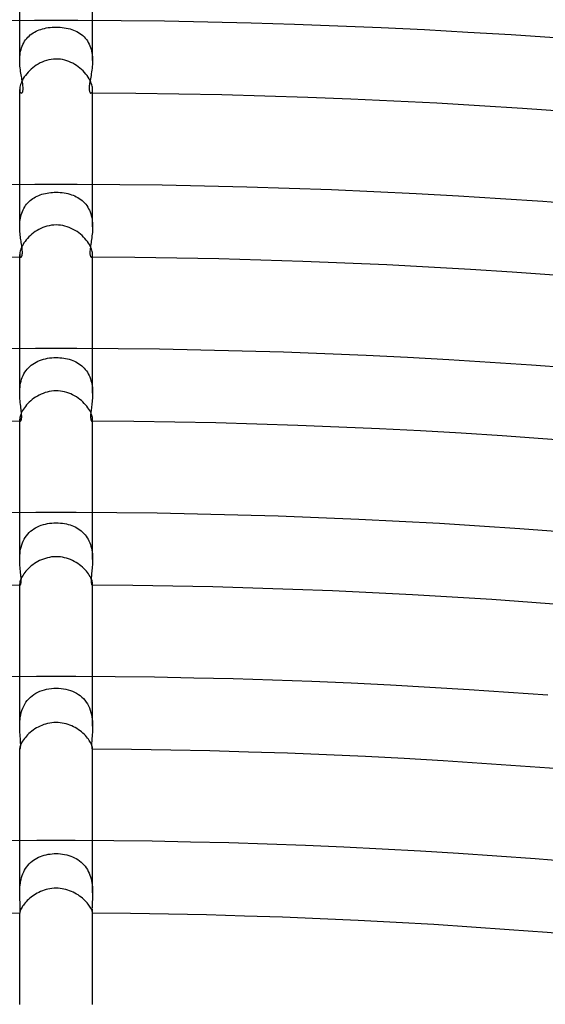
# Model space of a CAD drawing. Header units: millimetres. Extents: x -535 to 535, y -535 to 535.
# Tile 97 of 106: x -2 to 27, y 336 to 390. Entities that reach past the tile are written whole.
import ezdxf

# ---------------------------------------------------------------- set-up
doc = ezdxf.new("R2010")
doc.units = ezdxf.units.MM
doc.layers.add('HIDDEN', color=7, linetype='Continuous')
doc.layers.add('THICK', color=7, linetype='Continuous')

msp = doc.modelspace()

# ---------------------------------------------------------------- linework, layer by layer
at = {"layer": 'HIDDEN'}
for p, q in [((-2, 387.779), (-2, 389.995)), ((-0.836, 389.492), (-0.74, 389.52)), ((-0.74, 389.52), (-0.642, 389.545)), ((-0.642, 389.545), (-0.54, 389.567)), ((-0.54, 389.567), (-0.436, 389.584)), ((-0.436, 389.584), (-0.329, 389.598)), ((-0.329, 389.598), (-0.219, 389.608)), ((-0.219, 389.608), (-0.11, 389.614)), ((-0.11, 389.614), (0, 389.616)), ((0, 389.616), (0.112, 389.614)), ((0.112, 389.614), (0.223, 389.608)), ((0.223, 389.608), (0.334, 389.598)), ((0.334, 389.598), (0.444, 389.583)), ((0.444, 389.583), (0.552, 389.565)), ((0.552, 389.565), (0.657, 389.542)), ((0.657, 389.542), (0.76, 389.515)), ((0.76, 389.515), (0.859, 389.484)), ((2, 387.779), (2, 389.995)), ((-1.674, 388.912), (-1.616, 388.986)), ((-1.616, 388.986), (-1.554, 389.056)), ((-1.554, 389.056), (-1.487, 389.122)), ((-1.487, 389.122), (-1.417, 389.183)), ((-1.417, 389.183), (-1.343, 389.239)), ((-1.343, 389.239), (-1.266, 389.292)), ((-1.266, 389.292), (-1.186, 389.34)), ((-1.186, 389.34), (-1.102, 389.384)), ((-1.102, 389.384), (-1.016, 389.423)), ((-1.016, 389.423), (-0.928, 389.459)), ((-0.928, 389.459), (-0.836, 389.492)), ((0.859, 389.484), (0.955, 389.449)), ((0.955, 389.449), (1.048, 389.41)), ((1.048, 389.41), (1.137, 389.366)), ((1.137, 389.366), (1.222, 389.319)), ((1.222, 389.319), (1.304, 389.267)), ((1.304, 389.267), (1.383, 389.21)), ((1.383, 389.21), (1.457, 389.149)), ((1.457, 389.149), (1.528, 389.083)), ((1.528, 389.083), (1.594, 389.012)), ((1.594, 389.012), (1.656, 388.937)), ((-1.924, 388.387), (-1.895, 388.482)), ((-1.895, 388.482), (-1.861, 388.575)), ((-1.861, 388.575), (-1.822, 388.665)), ((-1.822, 388.665), (-1.777, 388.751)), ((-1.777, 388.751), (-1.728, 388.834)), ((-1.728, 388.834), (-1.674, 388.912)), ((1.656, 388.937), (1.713, 388.857)), ((1.713, 388.857), (1.765, 388.773)), ((1.765, 388.773), (1.812, 388.686)), ((1.812, 388.686), (1.853, 388.594)), ((1.853, 388.594), (1.889, 388.499)), ((1.889, 388.499), (1.92, 388.4)), ((-2, 387.778), (-1.998, 387.881)), ((-1.998, 387.881), (-1.992, 387.984)), ((-1.992, 387.984), (-1.982, 388.086)), ((-1.982, 388.086), (-1.968, 388.188)), ((-1.968, 388.188), (-1.949, 388.288)), ((-1.949, 388.288), (-1.924, 388.387)), ((1.92, 388.4), (1.946, 388.299)), ((1.946, 388.299), (1.966, 388.197)), ((1.966, 388.197), (1.982, 388.093)), ((1.982, 388.093), (1.992, 387.988)), ((1.992, 387.988), (1.998, 387.883)), ((1.998, 387.883), (2, 387.778)), ((-1.998, 387.676), (-2, 387.778)), ((-1.993, 387.574), (-1.998, 387.676)), ((-1.986, 387.474), (-1.993, 387.574)), ((-1.976, 387.376), (-1.986, 387.474)), ((-1.964, 387.278), (-1.976, 387.376)), ((1.973, 387.353), (1.96, 387.252)), ((1.984, 387.457), (1.973, 387.353)), ((1.993, 387.563), (1.984, 387.457)), ((1.998, 387.67), (1.993, 387.563)), ((2, 387.778), (1.998, 387.67)), ((-1.95, 387.183), (-1.964, 387.278)), ((-1.936, 387.09), (-1.95, 387.183)), ((-1.92, 387), (-1.936, 387.09)), ((-1.905, 386.912), (-1.92, 387)), ((-1.889, 386.827), (-1.905, 386.912)), ((-1.874, 386.745), (-1.889, 386.827)), ((1.897, 386.87), (1.881, 386.781)), ((1.914, 386.962), (1.897, 386.87)), ((1.93, 387.056), (1.914, 386.962)), ((1.945, 387.152), (1.93, 387.056)), ((1.96, 387.252), (1.945, 387.152)), ((-1.86, 386.666), (-1.874, 386.745)), ((-1.847, 386.59), (-1.86, 386.666)), ((-1.836, 386.518), (-1.847, 386.59)), ((-1.826, 386.45), (-1.836, 386.518)), ((-1.819, 386.386), (-1.826, 386.45)), ((-1.814, 386.327), (-1.819, 386.386)), ((-1.811, 386.271), (-1.814, 386.327)), ((-1.811, 386.221), (-1.811, 386.271)), ((1.813, 386.318), (1.811, 386.258)), ((1.811, 386.258), (1.812, 386.204)), ((1.819, 386.384), (1.813, 386.318)), ((1.827, 386.456), (1.819, 386.384)), ((1.838, 386.531), (1.827, 386.456)), ((1.851, 386.611), (1.838, 386.531)), ((1.865, 386.694), (1.851, 386.611)), ((1.881, 386.781), (1.865, 386.694)), ((-2, 386.197), (-1.996, 386.136)), ((-1.996, 386.136), (-1.986, 386.085)), ((-1.986, 386.085), (-1.971, 386.046)), ((-1.971, 386.046), (-1.952, 386.018)), ((-1.952, 386.018), (-1.931, 386.001)), ((-1.931, 386.001), (-1.908, 385.995)), ((-1.908, 385.995), (-1.894, 385.997)), ((-1.894, 385.997), (-1.881, 386.004)), ((-1.881, 386.004), (-1.868, 386.014)), ((-1.868, 386.014), (-1.856, 386.029)), ((-1.856, 386.029), (-1.844, 386.048)), ((-1.844, 386.048), (-1.834, 386.072)), ((-1.834, 386.072), (-1.825, 386.101)), ((-1.825, 386.101), (-1.819, 386.135)), ((-1.819, 386.135), (-1.814, 386.175)), ((-1.814, 386.175), (-1.811, 386.221)), ((1.812, 386.204), (1.816, 386.156)), ((1.816, 386.156), (1.823, 386.114)), ((1.823, 386.114), (1.832, 386.078)), ((1.832, 386.078), (1.844, 386.048)), ((1.844, 386.048), (1.858, 386.025)), ((1.858, 386.025), (1.874, 386.009)), ((1.874, 386.009), (1.891, 385.999)), ((1.891, 385.999), (1.908, 385.995)), ((1.908, 385.995), (1.931, 386.001)), ((1.931, 386.001), (1.952, 386.018)), ((1.952, 386.018), (1.971, 386.046)), ((1.971, 386.046), (1.986, 386.085)), ((1.986, 386.085), (1.996, 386.136)), ((1.996, 386.136), (2, 386.197)), ((-2, 378.659), (-2, 380.995)), ((2, 378.659), (2, 380.995)), ((-1.126, 380.298), (-1.043, 380.339)), ((-1.043, 380.339), (-0.957, 380.377)), ((-0.957, 380.377), (-0.869, 380.411)), ((-0.869, 380.411), (-0.779, 380.441)), ((-0.779, 380.441), (-0.686, 380.467)), ((-0.686, 380.467), (-0.592, 380.49)), ((-0.592, 380.49), (-0.495, 380.509)), ((-0.495, 380.509), (-0.398, 380.524)), ((-0.398, 380.524), (-0.299, 380.537)), ((-0.299, 380.537), (-0.2, 380.545)), ((-0.2, 380.545), (-0.1, 380.55)), ((-0.1, 380.55), (0, 380.552)), ((0, 380.552), (0.111, 380.55)), ((0.111, 380.55), (0.223, 380.543)), ((0.223, 380.543), (0.333, 380.533)), ((0.333, 380.533), (0.44, 380.518)), ((0.44, 380.518), (0.544, 380.5)), ((0.544, 380.5), (0.646, 380.477)), ((0.646, 380.477), (0.744, 380.451)), ((0.744, 380.451), (0.839, 380.421)), ((0.839, 380.421), (0.931, 380.387)), ((0.931, 380.387), (1.02, 380.35)), ((1.02, 380.35), (1.106, 380.308)), ((-1.725, 379.75), (-1.674, 379.826)), ((-1.674, 379.826), (-1.618, 379.899)), ((-1.618, 379.899), (-1.559, 379.968)), ((-1.559, 379.968), (-1.495, 380.033)), ((-1.495, 380.033), (-1.428, 380.094)), ((-1.428, 380.094), (-1.357, 380.151)), ((-1.357, 380.151), (-1.283, 380.204)), ((-1.283, 380.204), (-1.206, 380.253)), ((-1.206, 380.253), (-1.126, 380.298)), ((1.106, 380.308), (1.19, 380.263)), ((1.19, 380.263), (1.27, 380.213)), ((1.27, 380.213), (1.348, 380.158)), ((1.348, 380.158), (1.422, 380.099)), ((1.422, 380.099), (1.492, 380.035)), ((1.492, 380.035), (1.559, 379.967)), ((1.559, 379.967), (1.621, 379.895)), ((1.621, 379.895), (1.679, 379.819)), ((1.679, 379.819), (1.732, 379.738)), ((-1.939, 379.229), (-1.914, 379.322)), ((-1.914, 379.322), (-1.885, 379.413)), ((-1.885, 379.413), (-1.852, 379.502)), ((-1.852, 379.502), (-1.814, 379.588)), ((-1.814, 379.588), (-1.771, 379.671)), ((-1.771, 379.671), (-1.725, 379.75)), ((1.732, 379.738), (1.781, 379.653)), ((1.781, 379.653), (1.825, 379.564)), ((1.825, 379.564), (1.864, 379.471)), ((1.864, 379.471), (1.898, 379.376)), ((1.898, 379.376), (1.926, 379.278)), ((1.926, 379.278), (1.95, 379.177)), ((-2, 378.658), (-1.999, 378.753)), ((-1.999, 378.753), (-1.994, 378.848)), ((-1.994, 378.848), (-1.986, 378.944)), ((-1.986, 378.944), (-1.974, 379.04)), ((-1.974, 379.04), (-1.958, 379.135)), ((-1.958, 379.135), (-1.939, 379.229)), ((1.95, 379.177), (1.969, 379.075)), ((1.969, 379.075), (1.983, 378.971)), ((1.983, 378.971), (1.993, 378.867)), ((1.993, 378.867), (1.998, 378.763)), ((1.998, 378.763), (2, 378.658)), ((-1.999, 378.563), (-2, 378.658)), ((-1.995, 378.469), (-1.999, 378.563)), ((-1.989, 378.377), (-1.995, 378.469)), ((-1.981, 378.287), (-1.989, 378.377)), ((-1.971, 378.198), (-1.981, 378.287)), ((-1.961, 378.112), (-1.971, 378.198)), ((1.966, 378.155), (1.954, 378.06)), ((1.977, 378.252), (1.966, 378.155)), ((1.987, 378.351), (1.977, 378.252)), ((1.994, 378.452), (1.987, 378.351)), ((1.998, 378.554), (1.994, 378.452)), ((2, 378.658), (1.998, 378.554)), ((-1.95, 378.027), (-1.961, 378.112)), ((-1.938, 377.945), (-1.95, 378.027)), ((-1.926, 377.865), (-1.938, 377.945)), ((-1.914, 377.788), (-1.926, 377.865)), ((-1.902, 377.712), (-1.914, 377.788)), ((-1.891, 377.638), (-1.902, 377.712)), ((-1.881, 377.567), (-1.891, 377.638)), ((1.889, 377.62), (1.877, 377.541)), ((1.901, 377.703), (1.889, 377.62)), ((1.914, 377.789), (1.901, 377.703)), ((1.928, 377.877), (1.914, 377.789)), ((1.941, 377.967), (1.928, 377.877)), ((1.954, 378.06), (1.941, 377.967)), ((-2, 377.147), (-1.998, 377.101)), ((-1.998, 377.101), (-1.991, 377.063)), ((-1.872, 377.499), (-1.881, 377.567)), ((-1.876, 377.061), (-1.868, 377.09)), ((-1.864, 377.433), (-1.872, 377.499)), ((-1.868, 377.09), (-1.861, 377.124)), ((-1.859, 377.37), (-1.864, 377.433)), ((-1.861, 377.124), (-1.857, 377.164)), ((-1.855, 377.311), (-1.859, 377.37)), ((-1.857, 377.164), (-1.854, 377.208)), ((-1.853, 377.257), (-1.855, 377.311)), ((-1.854, 377.208), (-1.853, 377.257)), ((1.856, 377.326), (1.853, 377.265)), ((1.853, 377.265), (1.854, 377.21)), ((1.854, 377.21), (1.857, 377.16)), ((1.86, 377.393), (1.856, 377.326)), ((1.857, 377.16), (1.862, 377.117)), ((1.868, 377.465), (1.86, 377.393)), ((1.862, 377.117), (1.871, 377.08)), ((1.877, 377.541), (1.868, 377.465)), ((1.871, 377.08), (1.881, 377.05)), ((1.991, 377.063), (1.997, 377.101)), ((1.997, 377.101), (2, 377.147)), ((-1.991, 377.063), (-1.98, 377.033)), ((-1.98, 377.033), (-1.967, 377.012)), ((-1.967, 377.012), (-1.952, 376.999)), ((-1.952, 376.999), (-1.936, 376.995)), ((-1.936, 376.995), (-1.923, 376.998)), ((-1.923, 376.998), (-1.91, 377.006)), ((-1.91, 377.006), (-1.898, 377.019)), ((-1.898, 377.019), (-1.886, 377.038)), ((-1.886, 377.038), (-1.876, 377.061)), ((1.881, 377.05), (1.893, 377.026)), ((1.893, 377.026), (1.907, 377.009)), ((1.907, 377.009), (1.921, 376.999)), ((1.921, 376.999), (1.936, 376.995)), ((1.936, 376.995), (1.952, 376.999)), ((1.952, 376.999), (1.967, 377.012)), ((1.967, 377.012), (1.98, 377.033)), ((1.98, 377.033), (1.991, 377.063)), ((-2, 369.535), (-2, 371.995)), ((2, 369.535), (2, 371.995)), ((-1.28, 371.127), (-1.193, 371.183)), ((-1.193, 371.183), (-1.102, 371.235)), ((-1.102, 371.235), (-1.008, 371.281)), ((-1.008, 371.281), (-0.91, 371.322)), ((-0.91, 371.322), (-0.808, 371.359)), ((-0.808, 371.359), (-0.703, 371.392)), ((-0.703, 371.392), (-0.593, 371.42)), ((-0.593, 371.42), (-0.48, 371.443)), ((-0.48, 371.443), (-0.364, 371.461)), ((-0.364, 371.461), (-0.244, 371.474)), ((-0.244, 371.474), (-0.122, 371.482)), ((-0.122, 371.482), (0, 371.485)), ((0, 371.485), (0.105, 371.483)), ((0.105, 371.483), (0.211, 371.477)), ((0.211, 371.477), (0.315, 371.467)), ((0.315, 371.467), (0.419, 371.453)), ((0.419, 371.453), (0.522, 371.435)), ((0.522, 371.435), (0.623, 371.413)), ((0.623, 371.413), (0.721, 371.387)), ((0.721, 371.387), (0.817, 371.356)), ((0.817, 371.356), (0.91, 371.322)), ((0.91, 371.322), (1.001, 371.284)), ((1.001, 371.284), (1.088, 371.242)), ((1.088, 371.242), (1.171, 371.196)), ((1.171, 371.196), (1.252, 371.146)), ((1.252, 371.146), (1.329, 371.092)), ((-1.766, 370.587), (-1.712, 370.679)), ((-1.712, 370.679), (-1.652, 370.766)), ((-1.652, 370.766), (-1.588, 370.849)), ((-1.588, 370.849), (-1.518, 370.926)), ((-1.518, 370.926), (-1.443, 370.998)), ((-1.443, 370.998), (-1.364, 371.065)), ((-1.364, 371.065), (-1.28, 371.127)), ((1.329, 371.092), (1.403, 371.033)), ((1.403, 371.033), (1.472, 370.971)), ((1.472, 370.971), (1.539, 370.904)), ((1.539, 370.904), (1.601, 370.832)), ((1.601, 370.832), (1.659, 370.757)), ((1.659, 370.757), (1.713, 370.677)), ((1.713, 370.677), (1.762, 370.594)), ((1.762, 370.594), (1.807, 370.508)), ((-1.968, 369.969), (-1.949, 370.078)), ((-1.949, 370.078), (-1.923, 370.186)), ((-1.923, 370.186), (-1.893, 370.291)), ((-1.893, 370.291), (-1.856, 370.393)), ((-1.856, 370.393), (-1.814, 370.492)), ((-1.814, 370.492), (-1.766, 370.587)), ((1.807, 370.508), (1.846, 370.418)), ((1.846, 370.418), (1.881, 370.325)), ((1.881, 370.325), (1.911, 370.23)), ((1.911, 370.23), (1.937, 370.132)), ((1.937, 370.132), (1.957, 370.034)), ((-2, 369.533), (-1.998, 369.641)), ((-1.998, 369.424), (-2, 369.533)), ((-1.998, 369.641), (-1.993, 369.75)), ((-1.993, 369.75), (-1.983, 369.86)), ((-1.983, 369.86), (-1.968, 369.969)), ((1.957, 370.034), (1.974, 369.934)), ((1.974, 369.934), (1.986, 369.833)), ((1.986, 369.833), (1.994, 369.733)), ((1.994, 369.733), (1.999, 369.633)), ((1.999, 369.633), (2, 369.534)), ((2, 369.534), (1.999, 369.435)), ((-1.994, 369.317), (-1.998, 369.424)), ((-1.987, 369.213), (-1.994, 369.317)), ((-1.978, 369.11), (-1.987, 369.213)), ((-1.967, 369.011), (-1.978, 369.11)), ((-1.956, 368.913), (-1.967, 369.011)), ((1.972, 369.055), (1.962, 368.966)), ((1.981, 369.147), (1.972, 369.055)), ((1.989, 369.241), (1.981, 369.147)), ((1.995, 369.337), (1.989, 369.241)), ((1.999, 369.435), (1.995, 369.337)), ((-1.945, 368.819), (-1.956, 368.913)), ((-1.933, 368.727), (-1.945, 368.819)), ((-1.922, 368.639), (-1.933, 368.727)), ((-1.912, 368.555), (-1.922, 368.639)), ((-1.903, 368.474), (-1.912, 368.555)), ((-1.896, 368.399), (-1.903, 368.474)), ((1.905, 368.49), (1.898, 368.421)), ((1.913, 368.562), (1.905, 368.49)), ((1.921, 368.637), (1.913, 368.562)), ((1.931, 368.715), (1.921, 368.637)), ((1.942, 368.795), (1.931, 368.715)), ((1.952, 368.879), (1.942, 368.795)), ((1.962, 368.966), (1.952, 368.879)), ((-2, 368.102), (-1.998, 368.07)), ((-1.998, 368.07), (-1.994, 368.043)), ((-1.994, 368.043), (-1.987, 368.022)), ((-1.987, 368.022), (-1.979, 368.007)), ((-1.979, 368.007), (-1.969, 367.998)), ((-1.969, 367.998), (-1.958, 367.995)), ((-1.958, 367.995), (-1.947, 367.998)), ((-1.947, 367.998), (-1.935, 368.008)), ((-1.935, 368.008), (-1.924, 368.024)), ((-1.924, 368.024), (-1.914, 368.047)), ((-1.914, 368.047), (-1.905, 368.078)), ((-1.905, 368.078), (-1.898, 368.115)), ((-1.898, 368.115), (-1.893, 368.159)), ((-1.892, 368.33), (-1.896, 368.399)), ((-1.893, 368.159), (-1.89, 368.21)), ((-1.89, 368.267), (-1.892, 368.33)), ((-1.89, 368.21), (-1.89, 368.267)), ((1.89, 368.294), (1.889, 368.236)), ((1.889, 368.236), (1.891, 368.184)), ((1.893, 368.355), (1.89, 368.294)), ((1.891, 368.184), (1.895, 368.138)), ((1.898, 368.421), (1.893, 368.355)), ((1.895, 368.138), (1.9, 368.098)), ((1.9, 368.098), (1.908, 368.066)), ((1.908, 368.066), (1.917, 368.04)), ((1.917, 368.04), (1.926, 368.02)), ((1.926, 368.02), (1.937, 368.006)), ((1.937, 368.006), (1.947, 367.998)), ((1.947, 367.998), (1.958, 367.995)), ((1.958, 367.995), (1.969, 367.998)), ((1.969, 367.998), (1.979, 368.007)), ((1.979, 368.007), (1.987, 368.022)), ((1.987, 368.022), (1.994, 368.043)), ((1.994, 368.043), (1.998, 368.07)), ((1.998, 368.07), (2, 368.102)), ((-2, 360.405), (-2, 362.994)), ((2, 360.405), (2, 362.995)), ((-1.481, 361.877), (-1.399, 361.953)), ((-1.399, 361.953), (-1.312, 362.022)), ((-1.312, 362.022), (-1.22, 362.086)), ((-1.22, 362.086), (-1.124, 362.144)), ((-1.124, 362.144), (-1.024, 362.197)), ((-1.024, 362.197), (-0.92, 362.243)), ((-0.92, 362.243), (-0.813, 362.284)), ((-0.813, 362.284), (-0.703, 362.319)), ((-0.703, 362.319), (-0.59, 362.348)), ((-0.59, 362.348), (-0.475, 362.372)), ((-0.475, 362.372), (-0.358, 362.391)), ((-0.358, 362.391), (-0.24, 362.404)), ((-0.24, 362.404), (-0.12, 362.412)), ((-0.12, 362.412), (0, 362.415)), ((0, 362.415), (0.117, 362.412)), ((0.117, 362.412), (0.231, 362.405)), ((0.231, 362.405), (0.343, 362.393)), ((0.343, 362.393), (0.453, 362.376)), ((0.453, 362.376), (0.559, 362.355)), ((0.559, 362.355), (0.662, 362.33)), ((0.662, 362.33), (0.762, 362.301)), ((0.762, 362.301), (0.858, 362.267)), ((0.858, 362.267), (0.951, 362.23)), ((0.951, 362.23), (1.042, 362.188)), ((1.042, 362.188), (1.13, 362.141)), ((1.13, 362.141), (1.215, 362.09)), ((1.215, 362.09), (1.297, 362.034)), ((1.297, 362.034), (1.375, 361.973)), ((1.375, 361.973), (1.449, 361.907)), ((-1.849, 361.312), (-1.803, 361.417)), ((-1.803, 361.417), (-1.752, 361.518)), ((-1.752, 361.518), (-1.693, 361.616)), ((-1.693, 361.616), (-1.628, 361.708)), ((-1.628, 361.708), (-1.557, 361.796)), ((-1.557, 361.796), (-1.481, 361.877)), ((1.449, 361.907), (1.519, 361.837)), ((1.519, 361.837), (1.585, 361.763)), ((1.585, 361.763), (1.646, 361.684)), ((1.646, 361.684), (1.703, 361.601)), ((1.703, 361.601), (1.754, 361.513)), ((1.754, 361.513), (1.801, 361.421)), ((1.801, 361.421), (1.843, 361.326)), ((-1.968, 360.862), (-1.947, 360.976)), ((-1.947, 360.976), (-1.921, 361.09)), ((-1.921, 361.09), (-1.888, 361.203)), ((-1.888, 361.203), (-1.849, 361.312)), ((1.843, 361.326), (1.879, 361.229)), ((1.879, 361.229), (1.91, 361.129)), ((1.91, 361.129), (1.936, 361.027)), ((1.936, 361.027), (1.957, 360.923)), ((1.957, 360.923), (1.974, 360.819)), ((-2, 360.405), (-1.998, 360.517)), ((-1.998, 360.293), (-2, 360.405)), ((-1.998, 360.517), (-1.993, 360.631)), ((-1.993, 360.631), (-1.983, 360.746)), ((-1.983, 360.746), (-1.968, 360.862)), ((1.974, 360.819), (1.986, 360.714)), ((1.986, 360.714), (1.994, 360.61)), ((1.994, 360.61), (1.999, 360.506)), ((1.999, 360.506), (2, 360.404)), ((2, 360.404), (1.999, 360.302)), ((-1.994, 360.182), (-1.998, 360.293)), ((-1.987, 360.075), (-1.994, 360.182)), ((-1.979, 359.97), (-1.987, 360.075)), ((-1.97, 359.868), (-1.979, 359.97)), ((-1.96, 359.77), (-1.97, 359.868)), ((1.966, 359.825), (1.957, 359.737)), ((1.974, 359.915), (1.966, 359.825)), ((1.982, 360.008), (1.974, 359.915)), ((1.989, 360.103), (1.982, 360.008)), ((1.995, 360.201), (1.989, 360.103)), ((1.999, 360.302), (1.995, 360.201)), ((-1.951, 359.675), (-1.96, 359.77)), ((-1.942, 359.585), (-1.951, 359.675)), ((-1.934, 359.499), (-1.942, 359.585)), ((-1.927, 359.42), (-1.934, 359.499)), ((-1.923, 359.346), (-1.927, 359.42)), ((-1.921, 359.279), (-1.923, 359.346)), ((-1.92, 359.219), (-1.921, 359.279)), ((1.921, 359.281), (1.92, 359.222)), ((1.923, 359.346), (1.921, 359.281)), ((1.927, 359.417), (1.923, 359.346)), ((1.933, 359.491), (1.927, 359.417)), ((1.94, 359.57), (1.933, 359.491)), ((1.948, 359.652), (1.94, 359.57)), ((1.957, 359.737), (1.948, 359.652)), ((-2, 359.063), (-1.999, 359.042)), ((-1.999, 359.042), (-1.997, 359.025)), ((-1.997, 359.025), (-1.993, 359.012)), ((-1.993, 359.012), (-1.988, 359.002)), ((-1.988, 359.002), (-1.982, 358.996)), ((-1.982, 358.996), (-1.976, 358.995)), ((-1.976, 358.995), (-1.967, 358.998)), ((-1.967, 358.998), (-1.958, 359.008)), ((-1.958, 359.008), (-1.949, 359.024)), ((-1.949, 359.024), (-1.94, 359.048)), ((-1.94, 359.048), (-1.933, 359.08)), ((-1.933, 359.08), (-1.927, 359.118)), ((-1.927, 359.118), (-1.922, 359.165)), ((-1.922, 359.165), (-1.92, 359.219)), ((1.92, 359.222), (1.922, 359.169)), ((1.922, 359.169), (1.926, 359.123)), ((1.926, 359.123), (1.932, 359.084)), ((1.932, 359.084), (1.939, 359.052)), ((1.939, 359.052), (1.948, 359.027)), ((1.948, 359.027), (1.957, 359.009)), ((1.957, 359.009), (1.966, 358.998)), ((1.966, 358.998), (1.976, 358.995)), ((1.976, 358.995), (1.982, 358.996)), ((1.982, 358.996), (1.988, 359.002)), ((1.988, 359.002), (1.993, 359.012)), ((1.993, 359.012), (1.997, 359.025)), ((1.997, 359.025), (1.999, 359.042)), ((1.999, 359.042), (2, 359.063)), ((-2, 351.268), (-2, 353.994)), ((2, 351.268), (2, 353.995)), ((-0.521, 353.289), (-0.393, 353.313)), ((-0.393, 353.313), (-0.263, 353.329)), ((-0.263, 353.329), (-0.132, 353.339)), ((-0.132, 353.339), (0, 353.342)), ((0, 353.342), (0.134, 353.339)), ((0.134, 353.339), (0.268, 353.329)), ((0.268, 353.329), (0.401, 353.311)), ((0.401, 353.311), (0.532, 353.287)), ((-1.583, 352.675), (-1.501, 352.768)), ((-1.501, 352.768), (-1.413, 352.854)), ((-1.413, 352.854), (-1.319, 352.933)), ((-1.319, 352.933), (-1.219, 353.005)), ((-1.219, 353.005), (-1.113, 353.07)), ((-1.113, 353.07), (-1.002, 353.128)), ((-1.002, 353.128), (-0.887, 353.178)), ((-0.887, 353.178), (-0.769, 353.222)), ((-0.769, 353.222), (-0.646, 353.259)), ((-0.646, 353.259), (-0.521, 353.289)), ((0.532, 353.287), (0.658, 353.256)), ((0.658, 353.256), (0.78, 353.219)), ((0.78, 353.219), (0.897, 353.175)), ((0.897, 353.175), (1.01, 353.124)), ((1.01, 353.124), (1.117, 353.068)), ((1.117, 353.068), (1.22, 353.004)), ((1.22, 353.004), (1.317, 352.934)), ((1.317, 352.934), (1.41, 352.857)), ((1.41, 352.857), (1.496, 352.773)), ((1.496, 352.773), (1.577, 352.682)), ((-1.878, 352.126), (-1.834, 352.246)), ((-1.834, 352.246), (-1.782, 352.361)), ((-1.782, 352.361), (-1.723, 352.471)), ((-1.723, 352.471), (-1.657, 352.576)), ((-1.657, 352.576), (-1.583, 352.675)), ((1.577, 352.682), (1.651, 352.584)), ((1.651, 352.584), (1.718, 352.481)), ((1.718, 352.481), (1.777, 352.372)), ((1.777, 352.372), (1.829, 352.258)), ((1.829, 352.258), (1.874, 352.139)), ((-1.982, 351.632), (-1.966, 351.757)), ((-1.966, 351.757), (-1.943, 351.881)), ((-1.943, 351.881), (-1.914, 352.005)), ((-1.914, 352.005), (-1.878, 352.126)), ((1.874, 352.139), (1.911, 352.017)), ((1.911, 352.017), (1.941, 351.892)), ((1.941, 351.892), (1.964, 351.767)), ((1.964, 351.767), (1.981, 351.64)), ((-2, 351.268), (-1.998, 351.388)), ((-1.998, 351.146), (-2, 351.268)), ((-1.998, 351.388), (-1.992, 351.509)), ((-1.994, 351.027), (-1.998, 351.146)), ((-1.992, 351.509), (-1.982, 351.632)), ((1.981, 351.64), (1.992, 351.514)), ((1.992, 351.514), (1.998, 351.39)), ((1.998, 351.145), (1.994, 351.026)), ((1.998, 351.39), (2, 351.268)), ((2, 351.268), (1.998, 351.145)), ((-1.987, 350.911), (-1.994, 351.027)), ((-1.98, 350.8), (-1.987, 350.911)), ((-1.971, 350.693), (-1.98, 350.8)), ((-1.964, 350.592), (-1.971, 350.693)), ((1.972, 350.696), (1.964, 350.597)), ((1.98, 350.801), (1.972, 350.696)), ((1.987, 350.911), (1.98, 350.801)), ((1.994, 351.026), (1.987, 350.911)), ((-1.957, 350.497), (-1.964, 350.592)), ((-1.96, 350.057), (-1.954, 350.093)), ((-1.951, 350.41), (-1.957, 350.497)), ((-1.954, 350.093), (-1.949, 350.139)), ((-1.947, 350.33), (-1.951, 350.41)), ((-1.949, 350.139), (-1.946, 350.194)), ((-1.946, 350.258), (-1.947, 350.33)), ((-1.946, 350.194), (-1.946, 350.258)), ((1.948, 350.337), (1.946, 350.265)), ((1.946, 350.265), (1.946, 350.201)), ((1.946, 350.201), (1.949, 350.145)), ((1.952, 350.417), (1.948, 350.337)), ((1.949, 350.145), (1.953, 350.098)), ((1.957, 350.503), (1.952, 350.417)), ((1.953, 350.098), (1.959, 350.06)), ((1.964, 350.597), (1.957, 350.503)), ((-2, 350.03), (-2, 350.019)), ((-2, 350.019), (-1.999, 350.01)), ((-1.999, 350.01), (-1.997, 350.003)), ((-1.997, 350.003), (-1.994, 349.998)), ((-1.994, 349.998), (-1.992, 349.995)), ((-1.992, 349.995), (-1.988, 349.994)), ((-1.988, 349.994), (-1.982, 349.998)), ((-1.982, 349.998), (-1.974, 350.01)), ((-1.974, 350.01), (-1.967, 350.029)), ((-1.967, 350.029), (-1.96, 350.057)), ((1.959, 350.06), (1.966, 350.031)), ((1.966, 350.031), (1.974, 350.01)), ((1.974, 350.01), (1.981, 349.998)), ((1.981, 349.998), (1.988, 349.994)), ((1.988, 349.994), (1.992, 349.995)), ((1.992, 349.995), (1.994, 349.998)), ((1.994, 349.998), (1.997, 350.003)), ((1.997, 350.003), (1.999, 350.01)), ((1.999, 350.01), (2, 350.019)), ((2, 350.019), (2, 350.03)), ((-2, 342.123), (-2, 344.994)), ((2, 342.123), (2, 344.994)), ((-0.862, 344.109), (-0.761, 344.146)), ((-0.761, 344.146), (-0.657, 344.179)), ((-0.657, 344.179), (-0.551, 344.206)), ((-0.551, 344.206), (-0.444, 344.228)), ((-0.444, 344.228), (-0.334, 344.245)), ((-0.334, 344.245), (-0.224, 344.258)), ((-0.224, 344.258), (-0.112, 344.265)), ((-0.112, 344.265), (0, 344.268)), ((0, 344.268), (0.118, 344.265)), ((0.118, 344.265), (0.235, 344.257)), ((0.235, 344.257), (0.351, 344.243)), ((0.351, 344.243), (0.466, 344.224)), ((0.466, 344.224), (0.58, 344.199)), ((0.58, 344.199), (0.692, 344.168)), ((0.692, 344.168), (0.8, 344.133)), ((0.8, 344.133), (0.904, 344.092)), ((-1.616, 343.538), (-1.55, 343.622)), ((-1.55, 343.622), (-1.479, 343.701)), ((-1.479, 343.701), (-1.403, 343.775)), ((-1.403, 343.775), (-1.322, 343.844)), ((-1.322, 343.844), (-1.237, 343.907)), ((-1.237, 343.907), (-1.149, 343.966)), ((-1.149, 343.966), (-1.057, 344.018)), ((-1.057, 344.018), (-0.961, 344.066)), ((-0.961, 344.066), (-0.862, 344.109)), ((0.904, 344.092), (1.005, 344.045)), ((1.005, 344.045), (1.102, 343.993)), ((1.102, 343.993), (1.194, 343.936)), ((1.194, 343.936), (1.283, 343.874)), ((1.283, 343.874), (1.366, 343.807)), ((1.366, 343.807), (1.445, 343.734)), ((1.445, 343.734), (1.52, 343.656)), ((1.52, 343.656), (1.589, 343.573)), ((-1.897, 342.958), (-1.864, 343.061)), ((-1.864, 343.061), (-1.825, 343.163)), ((-1.825, 343.163), (-1.782, 343.261)), ((-1.782, 343.261), (-1.732, 343.358)), ((-1.732, 343.358), (-1.676, 343.45)), ((-1.676, 343.45), (-1.616, 343.538)), ((1.589, 343.573), (1.654, 343.485)), ((1.654, 343.485), (1.712, 343.391)), ((1.712, 343.391), (1.765, 343.295)), ((1.765, 343.295), (1.812, 343.195)), ((1.812, 343.195), (1.853, 343.091)), ((1.853, 343.091), (1.889, 342.985)), ((-1.989, 342.429), (-1.979, 342.534)), ((-1.979, 342.534), (-1.965, 342.64)), ((-1.965, 342.64), (-1.947, 342.746)), ((-1.947, 342.746), (-1.924, 342.852)), ((-1.924, 342.852), (-1.897, 342.958)), ((1.889, 342.985), (1.919, 342.876)), ((1.919, 342.876), (1.943, 342.767)), ((1.943, 342.767), (1.963, 342.657)), ((1.963, 342.657), (1.977, 342.547)), ((1.977, 342.547), (1.988, 342.438)), ((-2, 342.122), (-1.999, 342.223)), ((-1.999, 342.018), (-2, 342.122)), ((-1.999, 342.223), (-1.995, 342.325)), ((-1.996, 341.915), (-1.999, 342.018)), ((-1.995, 342.325), (-1.989, 342.429)), ((1.988, 342.438), (1.995, 342.331)), ((1.995, 342.331), (1.999, 342.225)), ((1.999, 342.019), (1.996, 341.92)), ((1.999, 342.225), (2, 342.122)), ((2, 342.122), (1.999, 342.019)), ((-1.992, 341.816), (-1.996, 341.915)), ((-1.987, 341.721), (-1.992, 341.816)), ((-1.982, 341.629), (-1.987, 341.721)), ((-1.977, 341.54), (-1.982, 341.629)), ((-1.973, 341.456), (-1.977, 341.54)), ((-1.969, 341.378), (-1.973, 341.456)), ((1.973, 341.471), (1.97, 341.393)), ((1.978, 341.553), (1.973, 341.471)), ((1.983, 341.64), (1.978, 341.553)), ((1.988, 341.73), (1.983, 341.64)), ((1.992, 341.823), (1.988, 341.73)), ((1.996, 341.92), (1.992, 341.823)), ((-2, 341.007), (-2, 341.003)), ((-2, 341.003), (-2, 341)), ((-2, 341), (-1.999, 340.997)), ((-1.999, 340.997), (-1.998, 340.996)), ((-1.998, 340.996), (-1.998, 340.995)), ((-1.998, 340.995), (-1.997, 340.994)), ((-1.997, 340.994), (-1.993, 340.998)), ((-1.993, 340.998), (-1.988, 341.008)), ((-1.988, 341.008), (-1.983, 341.026)), ((-1.983, 341.026), (-1.978, 341.052)), ((-1.978, 341.052), (-1.973, 341.086)), ((-1.973, 341.086), (-1.97, 341.127)), ((-1.97, 341.127), (-1.967, 341.178)), ((-1.967, 341.304), (-1.969, 341.378)), ((-1.966, 341.237), (-1.967, 341.304)), ((-1.967, 341.178), (-1.966, 341.237)), ((1.967, 341.32), (1.966, 341.253)), ((1.966, 341.253), (1.967, 341.193)), ((1.97, 341.393), (1.967, 341.32)), ((1.967, 341.193), (1.969, 341.141)), ((1.969, 341.141), (1.972, 341.096)), ((1.972, 341.096), (1.977, 341.06)), ((1.977, 341.06), (1.982, 341.031)), ((1.982, 341.031), (1.987, 341.01)), ((1.987, 341.01), (1.992, 340.998)), ((1.992, 340.998), (1.997, 340.994)), ((1.997, 340.994), (1.998, 340.995)), ((1.998, 340.996), (1.999, 340.997)), ((1.998, 340.995), (1.998, 340.996)), ((1.999, 340.997), (2, 341)), ((2, 341.003), (2, 341.007)), ((2, 341), (2, 341.003))]:
    msp.add_line(p, q, dxfattribs=at)
at = {"layer": 'THICK'}
for p, q in [((-2, 389.995), (-2, 395.251)), ((2, 389.995), (2, 395.251)), ((-3.569, 389.984), (-1.19, 389.998)), ((-1.19, 389.998), (1.19, 389.998)), ((1.19, 389.998), (3.569, 389.984)), ((3.569, 389.984), (5.947, 389.955)), ((5.947, 389.955), (8.326, 389.911)), ((8.326, 389.911), (10.704, 389.853)), ((10.704, 389.853), (13.082, 389.781)), ((13.082, 389.781), (15.46, 389.693)), ((15.46, 389.693), (17.837, 389.592)), ((17.837, 389.592), (20.213, 389.476)), ((20.213, 389.476), (22.589, 389.345)), ((22.589, 389.345), (24.963, 389.2)), ((24.963, 389.2), (27.337, 389.041)), ((-1.284, 387.382), (-1.375, 387.304)), ((-1.189, 387.455), (-1.284, 387.382)), ((-1.089, 387.524), (-1.189, 387.455)), ((-0.985, 387.588), (-1.089, 387.524)), ((-0.877, 387.647), (-0.985, 387.588)), ((-0.766, 387.699), (-0.877, 387.647)), ((-0.652, 387.746), (-0.766, 387.699)), ((-0.532, 387.785), (-0.652, 387.746)), ((-0.406, 387.818), (-0.532, 387.785)), ((-0.276, 387.843), (-0.406, 387.818)), ((-0.14, 387.858), (-0.276, 387.843)), ((0, 387.864), (-0.14, 387.858)), ((0.12, 387.86), (0, 387.864)), ((0.238, 387.848), (0.12, 387.86)), ((0.356, 387.829), (0.238, 387.848)), ((0.472, 387.802), (0.356, 387.829)), ((0.586, 387.768), (0.472, 387.802)), ((0.699, 387.728), (0.586, 387.768)), ((0.808, 387.68), (0.699, 387.728)), ((0.915, 387.627), (0.808, 387.68)), ((1.019, 387.569), (0.915, 387.627)), ((1.119, 387.505), (1.019, 387.569)), ((1.215, 387.436), (1.119, 387.505)), ((1.307, 387.363), (1.215, 387.436)), ((1.394, 387.287), (1.307, 387.363)), ((-1.747, 386.878), (-1.803, 386.789)), ((-1.685, 386.966), (-1.747, 386.878)), ((-1.616, 387.053), (-1.685, 386.966)), ((-1.542, 387.139), (-1.616, 387.053)), ((-1.461, 387.223), (-1.542, 387.139)), ((-1.375, 387.304), (-1.461, 387.223)), ((1.477, 387.207), (1.394, 387.287)), ((1.555, 387.124), (1.477, 387.207)), ((1.628, 387.039), (1.555, 387.124)), ((1.694, 386.954), (1.628, 387.039)), ((1.754, 386.868), (1.694, 386.954)), ((1.807, 386.782), (1.754, 386.868)), ((-1.989, 386.316), (-1.997, 386.253)), ((-1.975, 386.384), (-1.989, 386.316)), ((-1.955, 386.458), (-1.975, 386.384)), ((-1.927, 386.536), (-1.955, 386.458)), ((-1.893, 386.618), (-1.927, 386.536)), ((-1.851, 386.703), (-1.893, 386.618)), ((-1.803, 386.789), (-1.851, 386.703)), ((1.855, 386.696), (1.807, 386.782)), ((1.895, 386.613), (1.855, 386.696)), ((1.929, 386.532), (1.895, 386.613)), ((1.956, 386.455), (1.929, 386.532)), ((1.976, 386.382), (1.956, 386.455)), ((1.99, 386.315), (1.976, 386.382)), ((1.998, 386.253), (1.99, 386.315)), ((-1.997, 386.253), (-2, 386.197)), ((-2, 380.995), (-2, 386.197)), ((2, 386.197), (1.998, 386.253)), ((2, 380.995), (2, 386.197)), ((-3.486, 380.984), (-1.162, 380.998)), ((-1.162, 380.998), (1.162, 380.998)), ((1.162, 380.998), (3.486, 380.984)), ((3.486, 380.984), (5.81, 380.956)), ((5.81, 380.956), (8.134, 380.913)), ((8.134, 380.913), (10.457, 380.856)), ((10.457, 380.856), (12.781, 380.786)), ((12.781, 380.786), (15.103, 380.701)), ((15.103, 380.701), (17.425, 380.601)), ((17.425, 380.601), (19.747, 380.488)), ((19.747, 380.488), (22.067, 380.36)), ((22.067, 380.36), (24.387, 380.219)), ((24.387, 380.219), (26.706, 380.063)), ((26.706, 380.063), (29.024, 379.893)), ((-0.384, 378.719), (-0.504, 378.69)), ((-0.26, 378.741), (-0.384, 378.719)), ((-0.132, 378.754), (-0.26, 378.741)), ((0, 378.759), (-0.132, 378.754)), ((0.123, 378.755), (0, 378.759)), ((0.245, 378.743), (0.123, 378.755)), ((0.366, 378.723), (0.245, 378.743)), ((0.485, 378.696), (0.366, 378.723)), ((0.603, 378.661), (0.485, 378.696)), ((-1.414, 378.179), (-1.495, 378.101)), ((-1.328, 378.254), (-1.414, 378.179)), ((-1.238, 378.325), (-1.328, 378.254)), ((-1.144, 378.392), (-1.238, 378.325)), ((-1.045, 378.455), (-1.144, 378.392)), ((-0.944, 378.513), (-1.045, 378.455)), ((-0.839, 378.566), (-0.944, 378.513)), ((-0.731, 378.613), (-0.839, 378.566)), ((-0.62, 378.655), (-0.731, 378.613)), ((-0.504, 378.69), (-0.62, 378.655)), ((0.718, 378.619), (0.603, 378.661)), ((0.829, 378.571), (0.718, 378.619)), ((0.938, 378.517), (0.829, 378.571)), ((1.043, 378.457), (0.938, 378.517)), ((1.144, 378.392), (1.043, 378.457)), ((1.241, 378.323), (1.144, 378.392)), ((1.333, 378.25), (1.241, 378.323)), ((1.42, 378.173), (1.333, 378.25)), ((1.502, 378.094), (1.42, 378.173)), ((-1.817, 377.69), (-1.862, 377.609)), ((-1.764, 377.773), (-1.817, 377.69)), ((-1.706, 377.856), (-1.764, 377.773)), ((-1.641, 377.939), (-1.706, 377.856)), ((-1.571, 378.021), (-1.641, 377.939)), ((-1.495, 378.101), (-1.571, 378.021)), ((1.579, 378.012), (1.502, 378.094)), ((1.649, 377.929), (1.579, 378.012)), ((1.714, 377.845), (1.649, 377.929)), ((1.772, 377.762), (1.714, 377.845)), ((1.823, 377.679), (1.772, 377.762)), ((1.868, 377.598), (1.823, 377.679)), ((-1.998, 377.197), (-2, 377.147)), ((-2, 371.995), (-2, 377.147)), ((-1.99, 377.253), (-1.998, 377.197)), ((-1.977, 377.315), (-1.99, 377.253)), ((-1.958, 377.382), (-1.977, 377.315)), ((-1.933, 377.454), (-1.958, 377.382)), ((-1.901, 377.53), (-1.933, 377.454)), ((-1.862, 377.609), (-1.901, 377.53)), ((1.905, 377.52), (1.868, 377.598)), ((1.936, 377.446), (1.905, 377.52)), ((1.96, 377.375), (1.936, 377.446)), ((1.979, 377.309), (1.96, 377.375)), ((1.991, 377.249), (1.979, 377.309)), ((1.998, 377.195), (1.991, 377.249)), ((2, 377.147), (1.998, 377.195)), ((2, 371.995), (2, 377.147)), ((-3.404, 371.984), (-1.135, 371.998)), ((-1.135, 371.998), (1.135, 371.998)), ((1.135, 371.998), (3.404, 371.984)), ((3.404, 371.984), (5.673, 371.957)), ((5.673, 371.957), (7.942, 371.915)), ((7.942, 371.915), (10.21, 371.86)), ((10.21, 371.86), (12.479, 371.791)), ((12.479, 371.791), (14.746, 371.708)), ((14.746, 371.708), (17.014, 371.611)), ((17.014, 371.611), (19.28, 371.5)), ((19.28, 371.5), (21.546, 371.376)), ((21.546, 371.376), (23.811, 371.237)), ((23.811, 371.237), (26.075, 371.085)), ((26.075, 371.085), (28.338, 370.919)), ((-0.719, 369.52), (-0.825, 369.475)), ((-0.609, 369.559), (-0.719, 369.52)), ((-0.495, 369.592), (-0.609, 369.559)), ((-0.377, 369.62), (-0.495, 369.592)), ((-0.255, 369.64), (-0.377, 369.62)), ((-0.129, 369.652), (-0.255, 369.64)), ((0, 369.657), (-0.129, 369.652)), ((0.118, 369.653), (0, 369.657)), ((0.235, 369.642), (0.118, 369.653)), ((0.352, 369.624), (0.235, 369.642)), ((0.467, 369.6), (0.352, 369.624)), ((0.58, 369.568), (0.467, 369.6)), ((0.692, 369.53), (0.58, 369.568)), ((0.8, 369.486), (0.692, 369.53)), ((-1.473, 369.037), (-1.548, 368.961)), ((-1.393, 369.11), (-1.473, 369.037)), ((-1.308, 369.181), (-1.393, 369.11)), ((-1.219, 369.248), (-1.308, 369.181)), ((-1.126, 369.311), (-1.219, 369.248)), ((-1.029, 369.371), (-1.126, 369.311)), ((-0.929, 369.425), (-1.029, 369.371)), ((-0.825, 369.475), (-0.929, 369.425)), ((0.906, 369.437), (0.8, 369.486)), ((1.009, 369.382), (0.906, 369.437)), ((1.108, 369.323), (1.009, 369.382)), ((1.204, 369.259), (1.108, 369.323)), ((1.295, 369.191), (1.204, 369.259)), ((1.382, 369.12), (1.295, 369.191)), ((1.464, 369.046), (1.382, 369.12)), ((1.541, 368.969), (1.464, 369.046)), ((-1.915, 368.431), (-1.943, 368.363)), ((-1.881, 368.502), (-1.915, 368.431)), ((-1.841, 368.575), (-1.881, 368.502)), ((-1.795, 368.651), (-1.841, 368.575)), ((-1.742, 368.729), (-1.795, 368.651)), ((-1.683, 368.807), (-1.742, 368.729)), ((-1.618, 368.885), (-1.683, 368.807)), ((-1.548, 368.961), (-1.618, 368.885)), ((1.613, 368.891), (1.541, 368.969)), ((1.678, 368.813), (1.613, 368.891)), ((1.738, 368.734), (1.678, 368.813)), ((1.791, 368.656), (1.738, 368.734)), ((1.839, 368.579), (1.791, 368.656)), ((1.88, 368.504), (1.839, 368.579)), ((1.914, 368.433), (1.88, 368.504)), ((1.942, 368.365), (1.914, 368.433)), ((-1.998, 368.143), (-2, 368.102)), ((-2, 362.994), (-2, 368.102)), ((-1.992, 368.19), (-1.998, 368.143)), ((-1.981, 368.242), (-1.992, 368.19)), ((-1.965, 368.3), (-1.981, 368.242)), ((-1.943, 368.363), (-1.965, 368.3)), ((1.964, 368.302), (1.942, 368.365)), ((1.981, 368.243), (1.964, 368.302)), ((1.992, 368.19), (1.981, 368.243)), ((1.998, 368.143), (1.992, 368.19)), ((2, 368.102), (1.998, 368.143)), ((2, 362.995), (2, 368.102)), ((-3.322, 362.985), (-1.107, 362.998)), ((-1.107, 362.998), (1.107, 362.998)), ((1.107, 362.998), (3.322, 362.985)), ((3.322, 362.985), (5.536, 362.958)), ((5.536, 362.958), (7.75, 362.917)), ((7.75, 362.917), (9.963, 362.863)), ((9.963, 362.863), (12.177, 362.796)), ((12.177, 362.796), (14.39, 362.715)), ((14.39, 362.715), (16.602, 362.62)), ((16.602, 362.62), (18.814, 362.512)), ((18.814, 362.512), (21.025, 362.391)), ((21.025, 362.391), (23.235, 362.256)), ((23.235, 362.256), (25.444, 362.107)), ((25.444, 362.107), (27.653, 361.945)), ((-0.906, 360.343), (-1.004, 360.292)), ((-0.804, 360.39), (-0.906, 360.343)), ((-0.7, 360.431), (-0.804, 360.39)), ((-0.592, 360.467), (-0.7, 360.431)), ((-0.48, 360.498), (-0.592, 360.467)), ((-0.365, 360.523), (-0.48, 360.498)), ((-0.246, 360.542), (-0.365, 360.523)), ((-0.125, 360.553), (-0.246, 360.542)), ((0, 360.557), (-0.125, 360.553)), ((0.116, 360.554), (0, 360.557)), ((0.231, 360.544), (0.116, 360.554)), ((0.345, 360.527), (0.231, 360.544)), ((0.458, 360.504), (0.345, 360.527)), ((0.57, 360.474), (0.458, 360.504)), ((0.679, 360.439), (0.57, 360.474)), ((0.786, 360.397), (0.679, 360.439)), ((0.891, 360.351), (0.786, 360.397)), ((0.992, 360.299), (0.891, 360.351)), ((-1.59, 359.836), (-1.655, 359.763)), ((-1.52, 359.909), (-1.59, 359.836)), ((-1.444, 359.979), (-1.52, 359.909)), ((-1.364, 360.048), (-1.444, 359.979)), ((-1.28, 360.115), (-1.364, 360.048)), ((-1.192, 360.177), (-1.28, 360.115)), ((-1.1, 360.237), (-1.192, 360.177)), ((-1.004, 360.292), (-1.1, 360.237)), ((1.09, 360.243), (0.992, 360.299)), ((1.184, 360.183), (1.09, 360.243)), ((1.274, 360.119), (1.184, 360.183)), ((1.36, 360.051), (1.274, 360.119)), ((1.442, 359.982), (1.36, 360.051)), ((1.518, 359.91), (1.442, 359.982)), ((1.59, 359.836), (1.518, 359.91)), ((1.656, 359.762), (1.59, 359.836)), ((-1.95, 359.284), (-1.969, 359.229)), ((-1.926, 359.344), (-1.95, 359.284)), ((-1.895, 359.408), (-1.926, 359.344)), ((-1.859, 359.475), (-1.895, 359.408)), ((-1.817, 359.545), (-1.859, 359.475)), ((-1.769, 359.616), (-1.817, 359.545)), ((-1.714, 359.69), (-1.769, 359.616)), ((-1.655, 359.763), (-1.714, 359.69)), ((1.716, 359.688), (1.656, 359.762)), ((1.77, 359.615), (1.716, 359.688)), ((1.818, 359.543), (1.77, 359.615)), ((1.86, 359.473), (1.818, 359.543)), ((1.896, 359.405), (1.86, 359.473)), ((1.927, 359.341), (1.896, 359.405)), ((1.951, 359.282), (1.927, 359.341)), ((1.97, 359.227), (1.951, 359.282)), ((-1.998, 359.095), (-2, 359.063)), ((-2, 353.994), (-2, 359.063)), ((-1.993, 359.134), (-1.998, 359.095)), ((-1.984, 359.179), (-1.993, 359.134)), ((-1.969, 359.229), (-1.984, 359.179)), ((1.984, 359.177), (1.97, 359.227)), ((1.993, 359.133), (1.984, 359.177)), ((1.998, 359.095), (1.993, 359.133)), ((2, 359.063), (1.998, 359.095)), ((2, 353.995), (2, 359.063)), ((-3.239, 353.985), (-1.08, 353.998)), ((-1.08, 353.998), (1.08, 353.998)), ((1.08, 353.998), (3.239, 353.985)), ((3.239, 353.985), (5.398, 353.959)), ((5.398, 353.959), (7.558, 353.919)), ((7.558, 353.919), (9.716, 353.867)), ((9.716, 353.867), (11.875, 353.801)), ((11.875, 353.801), (14.033, 353.722)), ((14.033, 353.722), (16.19, 353.63)), ((16.19, 353.63), (18.347, 353.524)), ((18.347, 353.524), (20.503, 353.406)), ((20.503, 353.406), (22.659, 353.274)), ((22.659, 353.274), (24.813, 353.129)), ((24.813, 353.129), (26.967, 352.971)), ((-1.076, 351.162), (-1.167, 351.106)), ((-0.982, 351.214), (-1.076, 351.162)), ((-0.885, 351.261), (-0.982, 351.214)), ((-0.785, 351.305), (-0.885, 351.261)), ((-0.683, 351.343), (-0.785, 351.305)), ((-0.577, 351.377), (-0.683, 351.343)), ((-0.467, 351.406), (-0.577, 351.377)), ((-0.355, 351.429), (-0.467, 351.406)), ((-0.239, 351.446), (-0.355, 351.429)), ((-0.121, 351.457), (-0.239, 351.446)), ((0, 351.461), (-0.121, 351.457)), ((0.111, 351.457), (0, 351.461)), ((0.221, 351.448), (0.111, 351.457)), ((0.33, 351.433), (0.221, 351.448)), ((0.439, 351.413), (0.33, 351.433)), ((0.546, 351.386), (0.439, 351.413)), ((0.651, 351.354), (0.546, 351.386)), ((0.754, 351.317), (0.651, 351.354)), ((0.855, 351.275), (0.754, 351.317)), ((0.952, 351.229), (0.855, 351.275)), ((1.047, 351.179), (0.952, 351.229)), ((1.138, 351.124), (1.047, 351.179)), ((-1.689, 350.647), (-1.744, 350.578)), ((-1.629, 350.716), (-1.689, 350.647)), ((-1.564, 350.785), (-1.629, 350.716)), ((-1.493, 350.853), (-1.564, 350.785)), ((-1.418, 350.92), (-1.493, 350.853)), ((-1.338, 350.985), (-1.418, 350.92)), ((-1.254, 351.047), (-1.338, 350.985)), ((-1.167, 351.106), (-1.254, 351.047)), ((1.226, 351.067), (1.138, 351.124)), ((1.31, 351.006), (1.226, 351.067)), ((1.39, 350.943), (1.31, 351.006)), ((1.466, 350.878), (1.39, 350.943)), ((1.537, 350.812), (1.466, 350.878)), ((1.603, 350.744), (1.537, 350.812)), ((1.664, 350.676), (1.603, 350.744)), ((1.72, 350.609), (1.664, 350.676)), ((1.771, 350.542), (1.72, 350.609)), ((-1.994, 350.085), (-1.999, 350.055)), ((-1.986, 350.122), (-1.994, 350.085)), ((-1.974, 350.164), (-1.986, 350.122)), ((-1.957, 350.211), (-1.974, 350.164)), ((-1.935, 350.263), (-1.957, 350.211)), ((-1.908, 350.32), (-1.935, 350.263)), ((-1.876, 350.38), (-1.908, 350.32)), ((-1.838, 350.444), (-1.876, 350.38)), ((-1.794, 350.51), (-1.838, 350.444)), ((-1.744, 350.578), (-1.794, 350.51)), ((1.816, 350.477), (1.771, 350.542)), ((1.856, 350.415), (1.816, 350.477)), ((1.89, 350.355), (1.856, 350.415)), ((1.919, 350.298), (1.89, 350.355)), ((1.943, 350.245), (1.919, 350.298)), ((1.962, 350.197), (1.943, 350.245)), ((1.977, 350.153), (1.962, 350.197)), ((1.988, 350.115), (1.977, 350.153)), ((1.995, 350.081), (1.988, 350.115)), ((1.999, 350.053), (1.995, 350.081)), ((-1.999, 350.055), (-2, 350.03)), ((-2, 344.994), (-2, 350.03)), ((2, 350.03), (1.999, 350.053)), ((2, 344.994), (2, 350.03)), ((-3.157, 344.986), (-1.052, 344.998)), ((-1.052, 344.998), (1.052, 344.998)), ((1.052, 344.998), (3.157, 344.986)), ((3.157, 344.986), (5.261, 344.96)), ((5.261, 344.96), (7.365, 344.921)), ((7.365, 344.921), (9.469, 344.87)), ((9.469, 344.87), (11.573, 344.806)), ((11.573, 344.806), (13.676, 344.729)), ((13.676, 344.729), (15.779, 344.639)), ((15.779, 344.639), (17.881, 344.536)), ((17.881, 344.536), (19.982, 344.421)), ((19.982, 344.421), (22.083, 344.293)), ((22.083, 344.293), (24.183, 344.151)), ((24.183, 344.151), (26.282, 343.997)), ((26.282, 343.997), (28.379, 343.831)), ((-1.211, 341.992), (-1.293, 341.936)), ((-1.126, 342.046), (-1.211, 341.992)), ((-1.038, 342.096), (-1.126, 342.046)), ((-0.947, 342.143), (-1.038, 342.096)), ((-0.853, 342.186), (-0.947, 342.143)), ((-0.756, 342.225), (-0.853, 342.186)), ((-0.657, 342.261), (-0.756, 342.225)), ((-0.554, 342.291), (-0.657, 342.261)), ((-0.449, 342.317), (-0.554, 342.291)), ((-0.34, 342.338), (-0.449, 342.317)), ((-0.229, 342.353), (-0.34, 342.338)), ((-0.116, 342.363), (-0.229, 342.353)), ((0, 342.366), (-0.116, 342.363)), ((0.108, 342.363), (0, 342.366)), ((0.216, 342.355), (0.108, 342.363)), ((0.323, 342.341), (0.216, 342.355)), ((0.429, 342.321), (0.323, 342.341)), ((0.534, 342.297), (0.429, 342.321)), ((0.637, 342.267), (0.534, 342.297)), ((0.738, 342.232), (0.637, 342.267)), ((0.837, 342.193), (0.738, 342.232)), ((0.933, 342.15), (0.837, 342.193)), ((1.027, 342.102), (0.933, 342.15)), ((1.117, 342.051), (1.027, 342.102)), ((1.204, 341.997), (1.117, 342.051)), ((1.288, 341.94), (1.204, 341.997)), ((-1.796, 341.44), (-1.837, 341.381)), ((-1.75, 341.502), (-1.796, 341.44)), ((-1.698, 341.564), (-1.75, 341.502)), ((-1.642, 341.628), (-1.698, 341.564)), ((-1.581, 341.691), (-1.642, 341.628)), ((-1.516, 341.754), (-1.581, 341.691)), ((-1.446, 341.816), (-1.516, 341.754)), ((-1.372, 341.877), (-1.446, 341.816)), ((-1.293, 341.936), (-1.372, 341.877)), ((1.367, 341.88), (1.288, 341.94)), ((1.443, 341.818), (1.367, 341.88)), ((1.514, 341.755), (1.443, 341.818)), ((1.581, 341.691), (1.514, 341.755)), ((1.643, 341.627), (1.581, 341.691)), ((1.699, 341.563), (1.643, 341.627)), ((1.751, 341.5), (1.699, 341.563)), ((1.797, 341.438), (1.751, 341.5)), ((1.838, 341.379), (1.797, 341.438)), ((-1.999, 341.021), (-2, 341.007)), ((-2, 335.994), (-2, 341.006)), ((-1.996, 341.042), (-1.999, 341.021)), ((-1.989, 341.068), (-1.996, 341.042)), ((-1.98, 341.099), (-1.989, 341.068)), ((-1.967, 341.135), (-1.98, 341.099)), ((-1.95, 341.176), (-1.967, 341.135)), ((-1.929, 341.222), (-1.95, 341.176)), ((-1.903, 341.272), (-1.929, 341.222)), ((-1.872, 341.325), (-1.903, 341.272)), ((-1.837, 341.381), (-1.872, 341.325)), ((1.874, 341.322), (1.838, 341.379)), ((1.904, 341.269), (1.874, 341.322)), ((1.93, 341.219), (1.904, 341.269)), ((1.951, 341.174), (1.93, 341.219)), ((1.968, 341.133), (1.951, 341.174)), ((1.98, 341.097), (1.968, 341.133)), ((1.99, 341.067), (1.98, 341.097)), ((1.996, 341.041), (1.99, 341.067)), ((1.999, 341.021), (1.996, 341.041)), ((2, 341.007), (1.999, 341.021)), ((2, 335.994), (2, 341.006))]:
    msp.add_line(p, q, dxfattribs=at)
for radius, start, end in [(490, 90.23358, 134.76643), (490, 45.23353, 89.76644), (486, 45.23576, 89.76421), (480, 90.05871, 134.9413), (480, 45.05872, 89.94131), (476, 90.24074, 134.75927), (476, 45.24075, 89.75928), (467, 90.24538, 134.75463), (467, 45.24539, 89.75464), (458, 90.25019, 134.74982), (458, 45.2502, 89.74983), (449, 45.25524, 89.74479), (440, 90.26045, 134.73956), (440, 45.26046, 89.73957), (431, 45.2659, 89.73413), (422, 45.27157, 89.72846), (413, 90.27746, 134.72255), (413, 45.27747, 89.72256), (404, 90.28365, 134.71636), (404, 45.28366, 89.71637), (395, 45.29008, 89.70989), (386, 45.2969, 89.70313), (377, 90.30394, 134.69602), (377, 45.30394, 89.69603), (368, 90.31138, 134.68863), (368, 45.31139, 89.68864), (359, 90.31918, 134.68078), (359, 45.31919, 89.68079), (350, 45.32738, 89.67259), (341, 90.33545, 134.66456), (341, 45.33546, 89.66451)]:
    msp.add_arc((0, 0), radius, start, end, dxfattribs=at)

doc.saveas('drawing.dxf')
